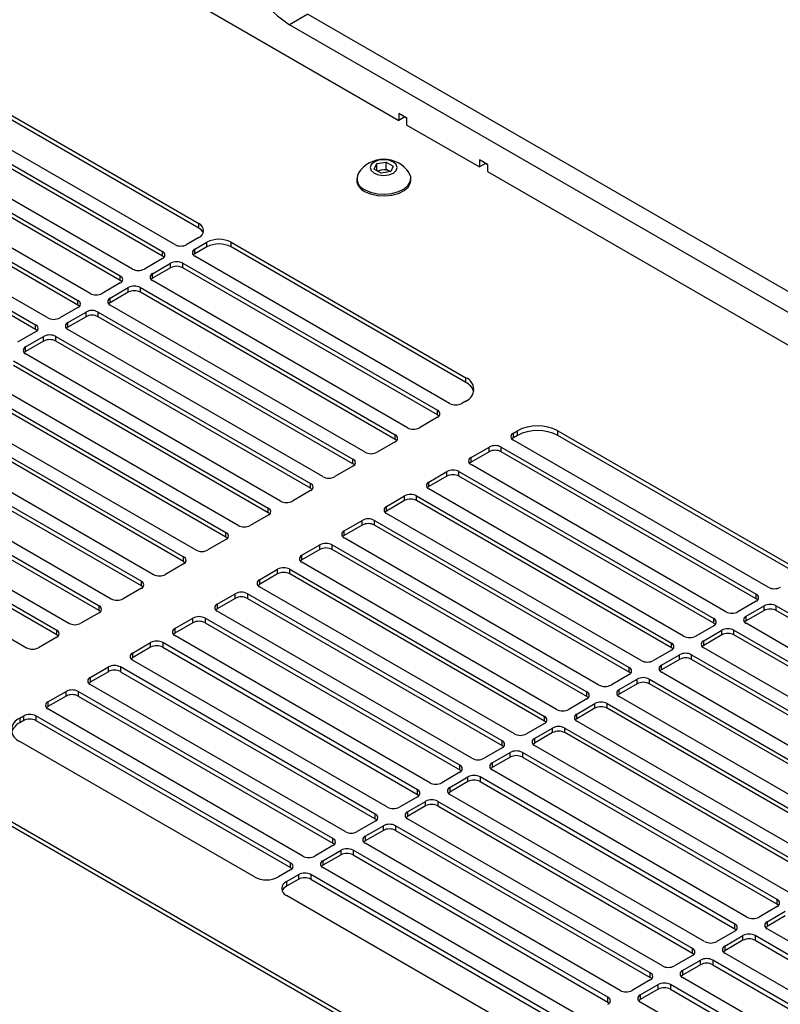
# Model space of a CAD drawing. Header units: millimetres. Extents: x 155400 to 158106, y 111257 to 114777.
# Tile 155 of 157: x 157828 to 157962, y 114516 to 114689. Entities that reach past the tile are written whole.
import ezdxf

# ---------------------------------------------------------------- set-up
doc = ezdxf.new("R2010")
doc.units = ezdxf.units.MM

msp = doc.modelspace()

# ---------------------------------------------------------------- linework, layer by layer
at = {"color": 7, "linetype": 'Continuous', "lineweight": 25}
for p, q in [((157847.01, 114698.7), (157894.87, 114671.07)), ((157878.87, 114689.7), (157875.69, 114687.86)), ((157878.87, 114689.7), (158023.3, 114606.32)), ((158020.12, 114604.48), (157875.69, 114687.86)), ((157817.18, 114677.55), (157859.77, 114652.96)), ((157859.77, 114652.14), (157817.18, 114676.73)), ((157855.53, 114649.29), (157810.81, 114675.1)), ((157808.69, 114673.87), (157853.4, 114648.06)), ((157853.4, 114647.25), (157808.69, 114673.06)), ((157896.28, 114671.48), (157894.87, 114672.29)), ((157894.87, 114672.29), (157894.87, 114671.07)), ((157895.93, 114671.68), (157894.87, 114671.07)), ((157895.93, 114671.68), (157896.28, 114671.48)), ((157895.93, 114671.68), (157895.93, 114671.68)), ((157896.28, 114670.25), (157896.28, 114671.48)), ((157848.1, 114645), (157803.39, 114670.81)), ((157896.28, 114670.25), (157909.01, 114662.91)), ((157801.27, 114669.59), (157845.98, 114643.78)), ((157845.98, 114642.96), (157801.27, 114668.77)), ((157840.68, 114640.71), (157795.97, 114666.53)), ((157793.84, 114665.3), (157838.56, 114639.49)), ((157838.56, 114638.67), (157793.84, 114664.48)), ((157890.54, 114662.54), (157890.99, 114663.51)), ((157890.99, 114663.51), (157892.66, 114663.77)), ((157890.99, 114662.29), (157890.99, 114663.51)), ((157892.66, 114663.77), (157893.89, 114663.06)), ((157892.66, 114662.5), (157892.66, 114663.77)), ((157893.89, 114663.06), (157893.44, 114662.1)), ((157910.42, 114663.31), (157909.01, 114664.13)), ((157909.01, 114664.13), (157909.01, 114662.91)), ((157910.07, 114663.52), (157909.01, 114662.91)), ((157910.07, 114663.52), (157910.42, 114663.31)), ((157910.07, 114663.52), (157910.07, 114663.52)), ((157910.42, 114663.31), (157910.42, 114662.09)), ((157786.42, 114661.01), (157831.13, 114635.2)), ((157833.25, 114636.43), (157788.54, 114662.24)), ((157891.77, 114661.84), (157890.54, 114662.54)), ((157891.06, 114662.25), (157891.83, 114662.37)), ((157893.44, 114662.1), (157891.77, 114661.84)), ((157891.83, 114662.37), (157892.66, 114662.5)), ((157892.66, 114662.5), (157893.28, 114662.14)), ((157893.37, 114662.08), (157893.28, 114662.14)), ((157893.28, 114662.14), (157893.37, 114662.09)), ((157910.42, 114662.09), (157985.38, 114618.82)), ((157831.13, 114634.39), (157786.42, 114660.2)), ((157887.47, 114660.87), (157887.47, 114660.56)), ((157896.97, 114660.56), (157896.97, 114660.87)), ((157859.77, 114652.14), (157859.77, 114652.96)), ((157859.77, 114650.51), (157857.65, 114649.29)), ((157859.06, 114648.47), (157861.18, 114649.69)), ((157861.18, 114648.88), (157861.18, 114649.69)), ((157865.43, 114649.69), (157906.6, 114625.92)), ((157865.43, 114648.88), (157865.43, 114649.69)), ((157960.27, 114470.23), (157651.62, 114648.41)), ((157961.29, 114470.41), (157652.86, 114648.46)), ((157853.4, 114647.25), (157853.4, 114648.06)), ((157861.18, 114648.88), (157859.06, 114647.65)), ((157859.06, 114647.65), (157859.06, 114648.47)), ((157903.77, 114621.43), (157859.06, 114647.25)), ((157906.6, 114625.11), (157865.43, 114648.88)), ((157853.4, 114646.84), (157850.22, 114645)), ((157851.64, 114644.18), (157854.82, 114646.02)), ((157854.82, 114645.2), (157854.82, 114646.02)), ((157856.94, 114646.02), (157901.65, 114620.21)), ((157856.94, 114645.2), (157856.94, 114646.02)), ((157845.98, 114642.96), (157845.98, 114643.78)), ((157854.82, 114645.2), (157851.64, 114643.37)), ((157851.64, 114643.37), (157851.64, 114644.18)), ((157901.65, 114619.39), (157856.94, 114645.2)), ((157845.98, 114642.55), (157842.8, 114640.71)), ((157896.35, 114617.15), (157851.64, 114642.96)), ((157844.21, 114639.9), (157847.39, 114641.73)), ((157847.39, 114640.92), (157844.21, 114639.08)), ((157847.39, 114640.92), (157847.39, 114641.73)), ((157849.52, 114641.73), (157894.23, 114615.92)), ((157849.52, 114640.92), (157849.52, 114641.73)), ((157894.23, 114615.11), (157849.52, 114640.92)), ((157838.56, 114638.67), (157838.56, 114639.49)), ((157844.21, 114639.08), (157844.21, 114639.9)), ((157888.92, 114612.86), (157844.21, 114638.67)), ((157838.56, 114638.26), (157835.37, 114636.43)), ((157836.79, 114635.61), (157839.97, 114637.45)), ((157839.97, 114636.63), (157839.97, 114637.45)), ((157842.09, 114637.45), (157886.8, 114611.64)), ((157842.09, 114636.63), (157842.09, 114637.45)), ((157831.13, 114634.39), (157831.13, 114635.2)), ((157839.97, 114636.63), (157836.79, 114634.8)), ((157836.79, 114634.8), (157836.79, 114635.61)), ((157886.8, 114610.82), (157842.09, 114636.63)), ((157831.13, 114633.98), (157827.95, 114632.14)), ((157881.5, 114608.58), (157836.79, 114634.39)), ((157829.36, 114631.33), (157832.54, 114633.16)), ((157832.54, 114632.35), (157829.36, 114630.51)), ((157832.54, 114632.35), (157832.54, 114633.16)), ((157834.67, 114633.16), (157879.38, 114607.35)), ((157834.67, 114632.35), (157834.67, 114633.16)), ((157879.38, 114606.53), (157834.67, 114632.35)), ((157829.36, 114630.51), (157829.36, 114631.33)), ((157874.07, 114604.29), (157829.36, 114630.1)), ((157827.24, 114628.88), (157871.95, 114603.06)), ((157871.95, 114602.25), (157827.24, 114628.06)), ((157866.65, 114600), (157821.94, 114625.81)), ((157906.6, 114625.11), (157906.6, 114625.92)), ((157819.82, 114624.59), (157864.53, 114598.78)), ((157864.53, 114597.96), (157819.82, 114623.77)), ((157814.51, 114621.53), (157859.23, 114595.72)), ((157906.6, 114621.84), (157905.89, 114621.43)), ((157812.39, 114620.3), (157857.1, 114594.49)), ((157901.65, 114619.39), (157901.65, 114620.21)), ((157857.1, 114593.68), (157812.39, 114619.49)), ((157901.65, 114618.98), (157898.47, 114617.15)), ((157807.09, 114617.24), (157851.8, 114591.43)), ((157914.95, 114616.2), (157915.66, 114616.61)), ((157914.95, 114615.39), (157914.95, 114616.2)), ((157915.66, 114615.8), (157915.66, 114616.61)), ((157922.73, 114616.61), (157963.91, 114592.84)), ((157922.73, 114615.8), (157922.73, 114616.61)), ((157804.97, 114616.02), (157849.68, 114590.21)), ((157849.68, 114589.39), (157804.97, 114615.2)), ((157894.23, 114614.7), (157891.04, 114612.86)), ((157894.23, 114615.11), (157894.23, 114615.92)), ((157915.66, 114615.8), (157914.95, 114615.39)), ((157959.67, 114589.17), (157914.95, 114614.98)), ((157963.91, 114592.03), (157922.73, 114615.8)), ((157799.66, 114612.96), (157844.38, 114587.14)), ((157907.53, 114611.92), (157910.71, 114613.75)), ((157910.71, 114612.94), (157907.53, 114611.1)), ((157910.71, 114612.94), (157910.71, 114613.75)), ((157912.83, 114613.75), (157957.54, 114587.94)), ((157912.83, 114612.94), (157912.83, 114613.75)), ((157957.54, 114587.13), (157912.83, 114612.94)), ((157797.54, 114611.73), (157842.25, 114585.92)), ((157842.25, 114585.1), (157797.54, 114610.92)), ((157886.8, 114610.82), (157886.8, 114611.64)), ((157907.53, 114611.1), (157907.53, 114611.92)), ((157886.8, 114610.41), (157883.62, 114608.58)), ((157900.1, 114607.63), (157903.29, 114609.47)), ((157903.29, 114608.65), (157903.29, 114609.47)), ((157905.41, 114609.47), (157950.12, 114583.66)), ((157905.41, 114608.65), (157905.41, 114609.47)), ((157952.24, 114584.88), (157907.53, 114610.69)), ((157792.24, 114608.67), (157836.95, 114582.86)), ((157903.29, 114608.65), (157900.1, 114606.82)), ((157900.1, 114606.82), (157900.1, 114607.63)), ((157950.12, 114582.84), (157905.41, 114608.65)), ((157790.12, 114607.45), (157834.83, 114581.63)), ((157834.83, 114580.82), (157790.12, 114606.63)), ((157879.38, 114606.13), (157876.2, 114604.29)), ((157879.38, 114606.53), (157879.38, 114607.35)), ((157944.82, 114580.6), (157900.1, 114606.41)), ((157784.82, 114604.38), (157829.53, 114578.57)), ((157892.68, 114603.35), (157895.86, 114605.18)), ((157895.86, 114604.37), (157892.68, 114602.53)), ((157895.86, 114604.37), (157895.86, 114605.18)), ((157897.98, 114605.18), (157942.69, 114579.37)), ((157897.98, 114604.37), (157897.98, 114605.18)), ((157942.69, 114578.55), (157897.98, 114604.37)), ((157871.95, 114602.25), (157871.95, 114603.06)), ((157892.68, 114602.53), (157892.68, 114603.35)), ((157871.95, 114601.84), (157868.77, 114600)), ((157885.26, 114599.06), (157888.44, 114600.9)), ((157888.44, 114600.08), (157888.44, 114600.9)), ((157890.56, 114600.9), (157935.27, 114575.09)), ((157890.56, 114600.08), (157890.56, 114600.9)), ((157937.39, 114576.31), (157892.68, 114602.12)), ((157888.44, 114600.08), (157885.26, 114598.24)), ((157885.26, 114598.24), (157885.26, 114599.06)), ((157935.27, 114574.27), (157890.56, 114600.08)), ((157864.53, 114597.55), (157861.35, 114595.72)), ((157864.53, 114597.96), (157864.53, 114598.78)), ((157929.97, 114572.02), (157885.26, 114597.83)), ((157877.83, 114594.77), (157881.01, 114596.61)), ((157881.01, 114595.79), (157877.83, 114593.96)), ((157881.01, 114595.79), (157881.01, 114596.61)), ((157883.13, 114596.61), (157927.85, 114570.8)), ((157883.13, 114595.79), (157883.13, 114596.61)), ((157927.85, 114569.98), (157883.13, 114595.79)), ((157857.1, 114593.68), (157857.1, 114594.49)), ((157877.83, 114593.96), (157877.83, 114594.77)), ((157857.1, 114593.27), (157853.92, 114591.43)), ((157870.41, 114590.49), (157873.59, 114592.32)), ((157873.59, 114591.51), (157873.59, 114592.32)), ((157875.71, 114592.32), (157920.42, 114566.51)), ((157875.71, 114591.51), (157875.71, 114592.32)), ((157922.54, 114567.74), (157877.83, 114593.55)), ((157849.68, 114589.39), (157849.68, 114590.21)), ((157873.59, 114591.51), (157870.41, 114589.67)), ((157870.41, 114590.49), (157870.41, 114589.67)), ((157920.42, 114565.7), (157875.71, 114591.51)), ((157849.68, 114588.98), (157846.5, 114587.14)), ((157915.12, 114563.45), (157870.41, 114589.26)), ((157862.98, 114586.2), (157866.16, 114588.04)), ((157866.16, 114587.22), (157862.98, 114585.38)), ((157866.16, 114587.22), (157866.16, 114588.04)), ((157913, 114562.23), (157868.28, 114588.04)), ((157868.28, 114588.04), (157868.28, 114587.22)), ((157868.28, 114587.22), (157913, 114561.41)), ((157957.54, 114587.13), (157957.54, 114587.94)), ((157842.25, 114585.1), (157842.25, 114585.92)), ((157862.98, 114586.2), (157862.98, 114585.38)), ((157957.54, 114586.72), (157954.36, 114584.88)), ((157955.78, 114584.07), (157958.96, 114585.9)), ((157958.96, 114585.09), (157955.78, 114583.25)), ((157958.96, 114585.09), (157958.96, 114585.9)), ((157961.08, 114585.9), (158005.79, 114560.09)), ((157961.08, 114585.09), (157961.08, 114585.9)), ((158005.79, 114559.27), (157961.08, 114585.09)), ((157842.25, 114584.7), (157839.07, 114582.86)), ((157855.56, 114581.91), (157858.74, 114583.75)), ((157858.74, 114582.94), (157858.74, 114583.75)), ((157905.57, 114557.94), (157860.86, 114583.75)), ((157860.86, 114583.75), (157860.86, 114582.94)), ((157907.69, 114559.17), (157862.98, 114584.98)), ((157950.12, 114582.84), (157950.12, 114583.66)), ((157955.78, 114583.25), (157955.78, 114584.07)), ((157834.83, 114580.82), (157834.83, 114581.63)), ((157858.74, 114582.94), (157855.56, 114581.1)), ((157855.56, 114581.91), (157855.56, 114581.1)), ((157860.86, 114582.94), (157905.57, 114557.12)), ((157950.12, 114582.43), (157946.94, 114580.6)), ((157948.35, 114579.78), (157951.53, 114581.62)), ((157951.53, 114580.8), (157951.53, 114581.62)), ((157953.65, 114581.62), (157998.37, 114555.81)), ((157953.65, 114580.8), (157953.65, 114581.62)), ((158000.49, 114557.03), (157955.78, 114582.84)), ((157834.83, 114580.41), (157831.65, 114578.57)), ((157900.27, 114554.88), (157855.56, 114580.69)), ((157951.53, 114580.8), (157948.35, 114578.96)), ((157998.37, 114554.99), (157953.65, 114580.8)), ((157848.13, 114577.63), (157851.31, 114579.47)), ((157851.31, 114578.65), (157848.13, 114576.81)), ((157851.31, 114578.65), (157851.31, 114579.47)), ((157898.15, 114553.65), (157853.44, 114579.47)), ((157853.44, 114579.47), (157853.44, 114578.65)), ((157853.44, 114578.65), (157898.15, 114552.84)), ((157942.69, 114578.15), (157939.51, 114576.31)), ((157942.69, 114578.55), (157942.69, 114579.37)), ((157948.35, 114578.96), (157948.35, 114579.78)), ((157993.06, 114552.74), (157948.35, 114578.55)), ((157848.13, 114577.63), (157848.13, 114576.81)), ((157892.84, 114550.59), (157848.13, 114576.4)), ((157940.93, 114575.49), (157944.11, 114577.33)), ((157944.11, 114576.51), (157940.93, 114574.68)), ((157944.11, 114576.51), (157944.11, 114577.33)), ((157946.23, 114577.33), (157990.94, 114551.52)), ((157946.23, 114576.51), (157946.23, 114577.33)), ((157990.94, 114550.7), (157946.23, 114576.51)), ((157840.71, 114573.34), (157843.89, 114575.18)), ((157843.89, 114574.36), (157843.89, 114575.18)), ((157890.72, 114549.37), (157846.01, 114575.18)), ((157846.01, 114575.18), (157846.01, 114574.36)), ((157935.27, 114574.27), (157935.27, 114575.09)), ((157940.93, 114574.68), (157940.93, 114575.49)), ((157843.89, 114574.36), (157840.71, 114572.53)), ((157840.71, 114573.34), (157840.71, 114572.53)), ((157846.01, 114574.36), (157890.72, 114548.55)), ((157935.27, 114573.86), (157932.09, 114572.02)), ((157933.5, 114571.21), (157936.68, 114573.04)), ((157936.68, 114572.23), (157936.68, 114573.04)), ((157938.81, 114573.04), (157983.52, 114547.23)), ((157938.81, 114572.23), (157938.81, 114573.04)), ((157985.64, 114548.46), (157940.93, 114574.27)), ((157885.42, 114546.31), (157840.71, 114572.12)), ((157936.68, 114572.23), (157933.5, 114570.39)), ((157933.5, 114570.39), (157933.5, 114571.21)), ((157983.52, 114546.42), (157938.81, 114572.23)), ((157833.28, 114569.06), (157836.46, 114570.89)), ((157836.46, 114570.08), (157833.28, 114568.24)), ((157836.46, 114570.08), (157836.46, 114570.89)), ((157883.3, 114545.08), (157838.59, 114570.89)), ((157838.59, 114570.89), (157838.59, 114570.08)), ((157838.59, 114570.08), (157883.3, 114544.27)), ((157927.85, 114569.57), (157924.66, 114567.74)), ((157927.85, 114569.98), (157927.85, 114570.8)), ((157978.21, 114544.17), (157933.5, 114569.98)), ((157833.28, 114569.06), (157833.28, 114568.24)), ((157877.99, 114542.02), (157833.28, 114567.83)), ((157926.08, 114566.92), (157929.26, 114568.76)), ((157929.26, 114567.94), (157926.08, 114566.1)), ((157929.26, 114567.94), (157929.26, 114568.76)), ((157931.38, 114568.76), (157976.09, 114542.95)), ((157931.38, 114567.94), (157931.38, 114568.76)), ((157976.09, 114542.13), (157931.38, 114567.94)), ((157828.33, 114566.2), (157829.04, 114566.61)), ((157828.33, 114566.2), (157828.33, 114565.38)), ((157829.04, 114565.79), (157829.04, 114566.61)), ((157875.87, 114540.8), (157831.16, 114566.61)), ((157831.16, 114566.61), (157831.16, 114565.79)), ((157920.42, 114565.7), (157920.42, 114566.51)), ((157926.08, 114566.1), (157926.08, 114566.92)), ((157829.04, 114565.79), (157828.33, 114565.38)), ((157831.16, 114565.79), (157875.87, 114539.98)), ((157920.42, 114565.29), (157917.24, 114563.45)), ((157918.65, 114562.63), (157921.83, 114564.47)), ((157921.83, 114563.66), (157921.83, 114564.47)), ((157923.96, 114564.47), (157968.67, 114538.66)), ((157923.96, 114563.66), (157923.96, 114564.47)), ((157970.79, 114539.89), (157926.08, 114565.7)), ((157921.83, 114563.66), (157918.65, 114561.82)), ((157918.65, 114562.63), (157918.65, 114561.82)), ((157968.67, 114537.84), (157923.96, 114563.66)), ((157869.51, 114538.35), (157828.33, 114562.12)), ((157913, 114561), (157909.81, 114559.17)), ((157913, 114561.41), (157913, 114562.23)), ((157963.36, 114535.6), (157918.65, 114561.41)), ((157911.23, 114558.35), (157914.41, 114560.19)), ((157914.41, 114559.37), (157911.23, 114557.53)), ((157914.41, 114559.37), (157914.41, 114560.19)), ((157961.24, 114534.37), (157916.53, 114560.19)), ((157916.53, 114560.19), (157916.53, 114559.37)), ((157916.53, 114559.37), (157961.24, 114533.56)), ((157905.57, 114557.12), (157905.57, 114557.94)), ((157911.23, 114558.35), (157911.23, 114557.53)), ((157905.57, 114556.72), (157902.39, 114554.88)), ((157903.8, 114554.06), (157906.99, 114555.9)), ((157906.99, 114555.08), (157906.99, 114555.9)), ((157953.82, 114530.09), (157909.11, 114555.9)), ((157909.11, 114555.9), (157909.11, 114555.08)), ((157955.94, 114531.31), (157911.23, 114557.12)), ((157906.99, 114555.08), (157903.8, 114553.25)), ((157903.8, 114554.06), (157903.8, 114553.25)), ((157909.11, 114555.08), (157953.82, 114529.27)), ((157898.15, 114552.43), (157894.96, 114550.59)), ((157898.15, 114552.84), (157898.15, 114553.65)), ((157948.51, 114527.03), (157903.8, 114552.84)), ((157896.38, 114549.78), (157899.56, 114551.61)), ((157899.56, 114550.8), (157896.38, 114548.96)), ((157899.56, 114550.8), (157899.56, 114551.61)), ((157946.39, 114525.8), (157901.68, 114551.61)), ((157901.68, 114551.61), (157901.68, 114550.8)), ((157901.68, 114550.8), (157946.39, 114524.99)), ((157890.72, 114548.55), (157890.72, 114549.37)), ((157896.38, 114549.78), (157896.38, 114548.96)), ((157890.72, 114548.14), (157887.54, 114546.31)), ((157888.95, 114545.49), (157892.14, 114547.33)), ((157892.14, 114546.51), (157892.14, 114547.33)), ((157938.97, 114521.52), (157894.26, 114547.33)), ((157894.26, 114547.33), (157894.26, 114546.51)), ((157941.09, 114522.74), (157896.38, 114548.55)), ((157892.14, 114546.51), (157888.95, 114544.67)), ((157888.95, 114545.49), (157888.95, 114544.67)), ((157894.26, 114546.51), (157938.97, 114520.7)), ((157883.3, 114543.86), (157880.12, 114542.02)), ((157883.3, 114544.27), (157883.3, 114545.08)), ((157933.67, 114518.45), (157888.95, 114544.27)), ((157881.53, 114541.2), (157884.71, 114543.04)), ((157884.71, 114542.22), (157881.53, 114540.39)), ((157884.71, 114542.22), (157884.71, 114543.04)), ((157931.54, 114517.23), (157886.83, 114543.04)), ((157886.83, 114543.04), (157886.83, 114542.22)), ((157886.83, 114542.22), (157931.54, 114516.41)), ((157875.87, 114539.98), (157875.87, 114540.8)), ((157881.53, 114541.2), (157881.53, 114540.39)), ((157875.87, 114539.57), (157873.75, 114538.35)), ((157875.17, 114537.53), (157877.29, 114538.75)), ((157877.29, 114537.94), (157877.29, 114538.75)), ((157924.12, 114512.94), (157879.41, 114538.75)), ((157879.41, 114538.75), (157879.41, 114537.94)), ((157926.24, 114514.17), (157881.53, 114539.98)), ((157877.29, 114537.94), (157875.17, 114536.71)), ((157875.17, 114537.53), (157875.17, 114536.71)), ((157879.41, 114537.94), (157924.12, 114512.13)), ((157917.76, 114510.49), (157875.17, 114535.08)), ((157961.24, 114533.56), (157961.24, 114534.37)), ((157961.24, 114533.15), (157958.06, 114531.31)), ((157959.48, 114530.5), (157962.66, 114532.33)), ((157962.66, 114531.52), (157959.48, 114529.68)), ((157953.82, 114529.27), (157953.82, 114530.09)), ((157959.48, 114530.5), (157959.48, 114529.68)), ((157953.82, 114528.86), (157950.64, 114527.03)), ((157952.05, 114526.21), (157955.23, 114528.05)), ((157955.23, 114527.23), (157955.23, 114528.05)), ((158001.77, 114502.41), (157957.35, 114528.05)), ((157957.35, 114528.05), (157957.35, 114527.23)), ((158004.19, 114503.46), (157959.48, 114529.27)), ((157955.23, 114527.23), (157952.05, 114525.39)), ((157957.35, 114527.23), (158001.77, 114501.59)), ((157946.39, 114524.58), (157943.21, 114522.74)), ((157946.39, 114524.99), (157946.39, 114525.8)), ((157952.05, 114526.21), (157952.05, 114525.39)), ((157995.89, 114499.68), (157952.05, 114524.99)), ((157944.63, 114521.92), (157947.81, 114523.76)), ((157947.81, 114522.94), (157944.63, 114521.11)), ((157947.81, 114522.94), (157947.81, 114523.76)), ((157992.5, 114499.19), (157949.93, 114523.76)), ((157949.93, 114523.76), (157949.93, 114522.94)), ((157949.93, 114522.94), (157992.5, 114498.37)), ((157938.97, 114520.7), (157938.97, 114521.52)), ((157944.63, 114521.92), (157944.63, 114521.11)), ((157938.97, 114520.29), (157935.79, 114518.45)), ((157937.2, 114517.64), (157940.38, 114519.47)), ((157940.38, 114518.66), (157940.38, 114519.47)), ((157982.37, 114496.46), (157942.5, 114519.47)), ((157942.5, 114519.47), (157942.5, 114518.66)), ((157985.83, 114496.92), (157944.63, 114520.7)), ((157940.38, 114518.66), (157937.2, 114516.82)), ((157937.2, 114517.64), (157937.2, 114516.82)), ((157942.5, 114518.66), (157982.37, 114495.64)), ((157931.54, 114516.41), (157931.54, 114517.23)), ((157975.91, 114494.07), (157937.2, 114516.41))]:
    msp.add_line(p, q, dxfattribs=at)
at = {"color": 7, "linetype": 'Continuous', "lineweight": 25, "flags": 128}
for points in [[(157890.54, 114661.83), (157891.31, 114661.54), (157892.22, 114661.43), (157893.12, 114661.54), (157893.9, 114661.83), (157894.41, 114662.28), (157894.59, 114662.8), (157894.41, 114663.33), (157893.9, 114663.77), (157893.12, 114664.07), (157892.22, 114664.17), (157891.31, 114664.07), (157890.54, 114663.77), (157890.02, 114663.33), (157889.84, 114662.8), (157890.02, 114662.28), (157890.54, 114661.83)], [(157888.86, 114658.93), (157889.89, 114658.48), (157891.09, 114658.2), (157892.38, 114658.13), (157893.65, 114658.25), (157894.82, 114658.58), (157895.8, 114659.07), (157896.51, 114659.69), (157896.9, 114660.4), (157896.94, 114661.15), (157896.66, 114661.84)], [(157888.86, 114658.62), (157889.89, 114658.17), (157891.09, 114657.89), (157892.38, 114657.82), (157893.65, 114657.94), (157894.82, 114658.27), (157895.8, 114658.76), (157896.51, 114659.38), (157896.9, 114660.09), (157896.97, 114660.56)], [(157853.67, 114647.04), (157853.59, 114647.11), (157853.4, 114647.25)], [(157859.06, 114647.65), (157858.87, 114647.52), (157858.8, 114647.45)], [(157846.24, 114642.76), (157846.17, 114642.83), (157845.98, 114642.96)], [(157851.64, 114643.37), (157851.45, 114643.24), (157851.37, 114643.16)], [(157838.82, 114638.47), (157838.74, 114638.54), (157838.56, 114638.67)], [(157844.21, 114639.08), (157844.03, 114638.95), (157843.95, 114638.88)], [(157831.39, 114634.18), (157831.32, 114634.26), (157831.13, 114634.39)], [(157836.79, 114634.8), (157836.6, 114634.66), (157836.53, 114634.59)], [(157829.36, 114630.51), (157829.18, 114630.38), (157829.1, 114630.3)], [(157901.91, 114619.19), (157901.84, 114619.26), (157901.65, 114619.39)], [(157894.49, 114614.9), (157894.41, 114614.98), (157894.23, 114615.11)], [(157914.95, 114615.39), (157914.77, 114615.26), (157914.69, 114615.18)], [(157907.53, 114611.1), (157907.34, 114610.97), (157907.27, 114610.9)], [(157887.06, 114610.62), (157886.99, 114610.69), (157886.8, 114610.82)], [(157879.64, 114606.33), (157879.56, 114606.4), (157879.38, 114606.53)], [(157900.1, 114606.82), (157899.92, 114606.68), (157899.84, 114606.61)], [(157892.68, 114602.53), (157892.49, 114602.4), (157892.42, 114602.33)], [(157872.22, 114602.04), (157872.14, 114602.12), (157871.95, 114602.25)], [(157864.79, 114597.76), (157864.71, 114597.83), (157864.53, 114597.96)], [(157885.26, 114598.24), (157885.07, 114598.11), (157884.99, 114598.04)], [(157857.1, 114593.68), (157857.29, 114593.54), (157857.37, 114593.47)], [(157877.83, 114593.96), (157877.64, 114593.83), (157877.57, 114593.75)], [(157849.68, 114589.39), (157849.87, 114589.26), (157849.94, 114589.19)], [(157870.14, 114589.47), (157870.22, 114589.54), (157870.41, 114589.67)], [(157957.81, 114586.92), (157957.73, 114587), (157957.54, 114587.13)], [(157842.25, 114585.1), (157842.44, 114584.97), (157842.52, 114584.9)], [(157862.72, 114585.18), (157862.79, 114585.25), (157862.98, 114585.38)], [(157950.38, 114582.64), (157950.31, 114582.71), (157950.12, 114582.84)], [(157955.78, 114583.25), (157955.59, 114583.12), (157955.51, 114583.05)], [(157834.83, 114580.82), (157835.02, 114580.69), (157835.09, 114580.61)], [(157855.29, 114580.89), (157855.37, 114580.97), (157855.56, 114581.1)], [(157942.96, 114578.35), (157942.88, 114578.42), (157942.69, 114578.55)], [(157948.35, 114578.96), (157948.16, 114578.83), (157948.09, 114578.76)], [(157847.87, 114576.61), (157847.95, 114576.68), (157848.13, 114576.81)], [(157940.93, 114574.68), (157940.74, 114574.55), (157940.66, 114574.47)], [(157935.53, 114574.06), (157935.46, 114574.14), (157935.27, 114574.27)], [(157840.45, 114572.32), (157840.52, 114572.39), (157840.71, 114572.53)], [(157928.11, 114569.78), (157928.03, 114569.85), (157927.85, 114569.98)], [(157933.5, 114570.39), (157933.32, 114570.26), (157933.24, 114570.19)], [(157833.02, 114568.04), (157833.1, 114568.11), (157833.28, 114568.24)], [(157926.08, 114566.1), (157925.89, 114565.97), (157925.82, 114565.9)], [(157920.68, 114565.49), (157920.61, 114565.57), (157920.42, 114565.7)], [(157913, 114561.41), (157913.18, 114561.28), (157913.26, 114561.21)], [(157918.39, 114561.61), (157918.47, 114561.69), (157918.65, 114561.82)], [(157910.97, 114557.33), (157911.04, 114557.4), (157911.23, 114557.53)], [(157905.57, 114557.12), (157905.76, 114556.99), (157905.83, 114556.92)], [(157898.15, 114552.84), (157898.33, 114552.71), (157898.41, 114552.63)], [(157903.54, 114553.04), (157903.62, 114553.11), (157903.8, 114553.25)], [(157896.12, 114548.76), (157896.19, 114548.83), (157896.38, 114548.96)], [(157890.72, 114548.55), (157890.91, 114548.42), (157890.98, 114548.35)], [(157883.3, 114544.27), (157883.48, 114544.13), (157883.56, 114544.06)], [(157888.69, 114544.47), (157888.77, 114544.54), (157888.95, 114544.67)], [(157881.27, 114540.18), (157881.34, 114540.26), (157881.53, 114540.39)], [(157875.87, 114539.98), (157876.06, 114539.85), (157876.14, 114539.78)], [(157961.24, 114533.56), (157961.43, 114533.43), (157961.5, 114533.35)], [(157953.82, 114529.27), (157954, 114529.14), (157954.08, 114529.07)], [(157959.21, 114529.48), (157959.29, 114529.55), (157959.48, 114529.68)], [(157946.39, 114524.99), (157946.58, 114524.85), (157946.66, 114524.78)], [(157951.79, 114525.19), (157951.86, 114525.26), (157952.05, 114525.39)], [(157944.36, 114520.9), (157944.44, 114520.98), (157944.63, 114521.11)], [(157938.97, 114520.7), (157939.16, 114520.57), (157939.23, 114520.5)], [(157931.54, 114516.41), (157931.73, 114516.28), (157931.81, 114516.21)], [(157936.94, 114516.62), (157937.01, 114516.69), (157937.2, 114516.82)]]:
    msp.add_lwpolyline(points, dxfattribs=at)
at = {"color": 7, "linetype": 'Continuous', "lineweight": 25}
for centre, radius, start, end in [((157885.87, 114703.61), 18.76, 194.5185, 237.1078), ((157892.22, 114658.92), 5.32, 33.3353, 146.6647), ((157889.55, 114660.84), 2.04, 150.6677, 250.09), ((157892.11, 114660.4), 1.98, 98.0612, 117.2211), ((157892.22, 114660.1), 2.3, 62.6428, 99.7711), ((157889.82, 114660.78), 2.37, 185.3828, 245.9373), ((157859.3, 114651.74), 1.31, 290.7834, 69.2166), ((157858.95, 114650.56), 1.78, 25.595, 62.8245), ((157856.59, 114651.33), 2.31, 242.6097, 297.3903), ((157863.3, 114645.6), 4.61, 62.6097, 117.3903), ((157863.3, 114644.78), 4.61, 62.6097, 117.3903), ((157853.17, 114647.45), 0.655, 290.7834, 69.2166), ((157859.29, 114647.86), 0.655, 110.7834, 249.2166), ((157855.88, 114643.97), 2.31, 62.6097, 117.3903), ((157855.88, 114643.16), 2.31, 62.6097, 117.3903), ((157845.75, 114643.16), 0.655, 290.7834, 69.2166), ((157849.16, 114647.05), 2.31, 242.6097, 297.3903), ((157851.87, 114643.57), 0.655, 110.7834, 249.2166), ((157841.74, 114642.76), 2.31, 242.6097, 297.3903), ((157848.45, 114639.69), 2.31, 62.6097, 117.3903), ((157848.45, 114638.87), 2.31, 62.6097, 117.3903), ((157838.32, 114638.88), 0.655, 290.7834, 69.2166), ((157844.44, 114639.29), 0.655, 110.7834, 249.2166), ((157841.03, 114635.4), 2.31, 62.6097, 117.3903), ((157841.03, 114634.58), 2.31, 62.6097, 117.3903), ((157830.9, 114634.59), 0.655, 290.7834, 69.2166), ((157834.31, 114638.48), 2.31, 242.6097, 297.3903), ((157837.02, 114635), 0.655, 110.7834, 249.2166), ((157833.61, 114631.12), 2.31, 62.6097, 117.3903), ((157833.61, 114630.3), 2.31, 62.6097, 117.3903), ((157829.6, 114630.71), 0.655, 110.7834, 249.2166), ((157905.83, 114623.88), 2.18, 290.7834, 69.2166), ((157905.44, 114622.68), 2.69, 17.2451, 64.5495), ((157904.83, 114623.48), 2.31, 242.6097, 297.3903), ((157901.42, 114619.6), 0.655, 290.7834, 69.2166), ((157897.41, 114619.2), 2.31, 242.6097, 297.3903), ((157915.19, 114615.59), 0.655, 110.7834, 249.2166), ((157919.2, 114609.79), 7.69, 62.6097, 117.3903), ((157919.2, 114608.97), 7.69, 62.6097, 117.3903), ((157893.99, 114615.31), 0.655, 290.7834, 69.2166), ((157889.98, 114614.91), 2.31, 242.6097, 297.3903), ((157911.77, 114611.71), 2.31, 62.6097, 117.3903), ((157911.77, 114610.89), 2.31, 62.6097, 117.3903), ((157886.57, 114611.02), 0.655, 290.7834, 69.2166), ((157907.76, 114611.31), 0.655, 110.7834, 249.2166), ((157904.35, 114607.42), 2.31, 62.6097, 117.3903), ((157882.56, 114610.62), 2.31, 242.6097, 297.3903), ((157900.34, 114607.02), 0.655, 110.7834, 249.2166), ((157904.35, 114606.61), 2.31, 62.6097, 117.3903), ((157879.15, 114606.74), 0.655, 290.7834, 69.2166), ((157875.13, 114606.34), 2.31, 242.6097, 297.3903), ((157896.92, 114603.14), 2.31, 62.6097, 117.3903), ((157896.92, 114602.32), 2.31, 62.6097, 117.3903), ((157871.72, 114602.45), 0.655, 290.7834, 69.2166), ((157892.91, 114602.73), 0.655, 110.7834, 249.2166), ((157889.5, 114598.85), 2.31, 62.6097, 117.3903), ((157867.71, 114602.05), 2.31, 242.6097, 297.3903), ((157885.49, 114598.45), 0.655, 110.7834, 249.2166), ((157889.5, 114598.03), 2.31, 62.6097, 117.3903), ((157864.3, 114598.17), 0.655, 290.7834, 69.2166), ((157860.29, 114597.76), 2.31, 242.6097, 297.3903), ((157882.07, 114594.56), 2.31, 62.6097, 117.3903), ((157882.07, 114593.75), 2.31, 62.6097, 117.3903), ((157856.87, 114593.88), 0.655, 290.7834, 69.2166), ((157878.06, 114594.16), 0.655, 110.7834, 249.2166), ((157874.65, 114590.28), 2.31, 62.6097, 117.3903), ((157849.45, 114589.59), 0.655, 290.7834, 69.2166), ((157852.86, 114593.48), 2.31, 242.6097, 297.3903), ((157870.64, 114589.87), 0.655, 110.7834, 249.2166), ((157874.65, 114589.46), 2.31, 62.6097, 117.3903), ((157960.73, 114591.22), 2.31, 242.6097, 297.3903), ((157845.44, 114589.19), 2.31, 242.6097, 297.3903), ((157867.22, 114585.99), 2.31, 62.6097, 117.3903), ((157867.22, 114585.17), 2.31, 62.6097, 117.3903), ((157957.31, 114587.33), 0.655, 290.7834, 69.2166), ((157842.02, 114585.31), 0.655, 290.7834, 69.2166), ((157863.21, 114585.59), 0.655, 110.7834, 249.2166), ((157960.02, 114583.86), 2.31, 62.6097, 117.3903), ((157960.02, 114583.04), 2.31, 62.6097, 117.3903), ((157859.8, 114581.7), 2.31, 62.6097, 117.3903), ((157949.89, 114583.05), 0.655, 290.7834, 69.2166), ((157953.3, 114586.93), 2.31, 242.6097, 297.3903), ((157956.01, 114583.45), 0.655, 110.7834, 249.2166), ((157834.6, 114581.02), 0.655, 290.7834, 69.2166), ((157838.01, 114584.91), 2.31, 242.6097, 297.3903), ((157855.79, 114581.3), 0.655, 110.7834, 249.2166), ((157859.8, 114580.89), 2.31, 62.6097, 117.3903), ((157952.59, 114579.57), 2.31, 62.6097, 117.3903), ((157945.88, 114582.64), 2.31, 242.6097, 297.3903), ((157952.59, 114578.75), 2.31, 62.6097, 117.3903), ((157830.59, 114580.62), 2.31, 242.6097, 297.3903), ((157852.37, 114577.42), 2.31, 62.6097, 117.3903), ((157852.37, 114576.6), 2.31, 62.6097, 117.3903), ((157942.46, 114578.76), 0.655, 290.7834, 69.2166), ((157948.58, 114579.17), 0.655, 110.7834, 249.2166), ((157848.36, 114577.02), 0.655, 110.7834, 249.2166), ((157945.17, 114575.28), 2.31, 62.6097, 117.3903), ((157945.17, 114574.47), 2.31, 62.6097, 117.3903), ((157844.95, 114573.13), 2.31, 62.6097, 117.3903), ((157935.04, 114574.47), 0.655, 290.7834, 69.2166), ((157938.45, 114578.36), 2.31, 242.6097, 297.3903), ((157941.16, 114574.88), 0.655, 110.7834, 249.2166), ((157840.94, 114572.73), 0.655, 110.7834, 249.2166), ((157844.95, 114572.32), 2.31, 62.6097, 117.3903), ((157937.74, 114571), 2.31, 62.6097, 117.3903), ((157931.03, 114574.07), 2.31, 242.6097, 297.3903), ((157933.73, 114570.59), 0.655, 110.7834, 249.2166), ((157937.74, 114570.18), 2.31, 62.6097, 117.3903), ((157837.53, 114568.85), 2.31, 62.6097, 117.3903), ((157837.53, 114568.03), 2.31, 62.6097, 117.3903), ((157927.61, 114570.19), 0.655, 290.7834, 69.2166), ((157833.52, 114568.44), 0.655, 110.7834, 249.2166), ((157923.6, 114569.78), 2.31, 242.6097, 297.3903), ((157930.32, 114566.71), 2.31, 62.6097, 117.3903), ((157930.32, 114565.89), 2.31, 62.6097, 117.3903), ((157829.11, 114564.16), 2.18, 110.7834, 249.2166), ((157830.1, 114564.56), 2.31, 62.6097, 117.3903), ((157830.1, 114563.74), 2.31, 62.6097, 117.3903), ((157920.19, 114565.9), 0.655, 290.7834, 69.2166), ((157926.31, 114566.31), 0.655, 110.7834, 249.2166), ((157829.49, 114562.95), 2.69, 115.4505, 162.7549), ((157922.9, 114562.42), 2.31, 62.6097, 117.3903), ((157916.18, 114565.5), 2.31, 242.6097, 297.3903), ((157918.89, 114562.02), 0.655, 110.7834, 249.2166), ((157922.9, 114561.61), 2.31, 62.6097, 117.3903), ((157912.76, 114561.61), 0.655, 290.7834, 69.2166), ((157908.75, 114561.21), 2.31, 242.6097, 297.3903), ((157915.47, 114558.14), 2.31, 62.6097, 117.3903), ((157915.47, 114557.32), 2.31, 62.6097, 117.3903), ((157905.34, 114557.33), 0.655, 290.7834, 69.2166), ((157911.46, 114557.74), 0.655, 110.7834, 249.2166), ((157908.05, 114553.85), 2.31, 62.6097, 117.3903), ((157901.33, 114556.93), 2.31, 242.6097, 297.3903), ((157904.04, 114553.45), 0.655, 110.7834, 249.2166), ((157908.05, 114553.04), 2.31, 62.6097, 117.3903), ((157897.91, 114553.04), 0.655, 290.7834, 69.2166), ((157893.9, 114552.64), 2.31, 242.6097, 297.3903), ((157900.62, 114549.57), 2.31, 62.6097, 117.3903), ((157900.62, 114548.75), 2.31, 62.6097, 117.3903), ((157890.49, 114548.76), 0.655, 290.7834, 69.2166), ((157896.61, 114549.16), 0.655, 110.7834, 249.2166), ((157893.2, 114545.28), 2.31, 62.6097, 117.3903), ((157886.48, 114548.35), 2.31, 242.6097, 297.3903), ((157889.19, 114544.88), 0.655, 110.7834, 249.2166), ((157893.2, 114544.46), 2.31, 62.6097, 117.3903), ((157883.07, 114544.47), 0.655, 290.7834, 69.2166), ((157879.05, 114544.07), 2.31, 242.6097, 297.3903), ((157885.77, 114540.99), 2.31, 62.6097, 117.3903), ((157885.77, 114540.18), 2.31, 62.6097, 117.3903), ((157875.64, 114540.18), 0.655, 290.7834, 69.2166), ((157881.76, 114540.59), 0.655, 110.7834, 249.2166), ((157878.35, 114536.71), 2.31, 62.6097, 117.3903), ((157871.63, 114542.44), 4.61, 242.6097, 297.3903), ((157875.63, 114536.31), 1.31, 110.7834, 249.2166), ((157875.98, 114535.13), 1.78, 117.1755, 154.405), ((157878.35, 114535.89), 2.31, 62.6097, 117.3903), ((157961.01, 114533.76), 0.655, 290.7834, 69.2166), ((157953.59, 114529.48), 0.655, 290.7834, 69.2166), ((157957, 114533.36), 2.31, 242.6097, 297.3903), ((157959.71, 114529.88), 0.655, 110.7834, 249.2166), ((157956.29, 114526), 2.31, 62.6097, 117.3903), ((157949.58, 114529.07), 2.31, 242.6097, 297.3903), ((157956.29, 114525.18), 2.31, 62.6097, 117.3903), ((157946.16, 114525.19), 0.655, 290.7834, 69.2166), ((157952.28, 114525.6), 0.655, 110.7834, 249.2166), ((157948.87, 114521.71), 2.31, 62.6097, 117.3903), ((157948.87, 114520.9), 2.31, 62.6097, 117.3903), ((157938.74, 114520.9), 0.655, 290.7834, 69.2166), ((157942.15, 114524.79), 2.31, 242.6097, 297.3903), ((157944.86, 114521.31), 0.655, 110.7834, 249.2166), ((157941.44, 114517.43), 2.31, 62.6097, 117.3903), ((157934.73, 114520.5), 2.31, 242.6097, 297.3903), ((157937.43, 114517.03), 0.655, 110.7834, 249.2166), ((157941.44, 114516.61), 2.31, 62.6097, 117.3903), ((157931.31, 114516.62), 0.655, 290.7834, 69.2166)]:
    msp.add_arc(centre, radius, start, end, dxfattribs=at)

doc.saveas('drawing.dxf')
